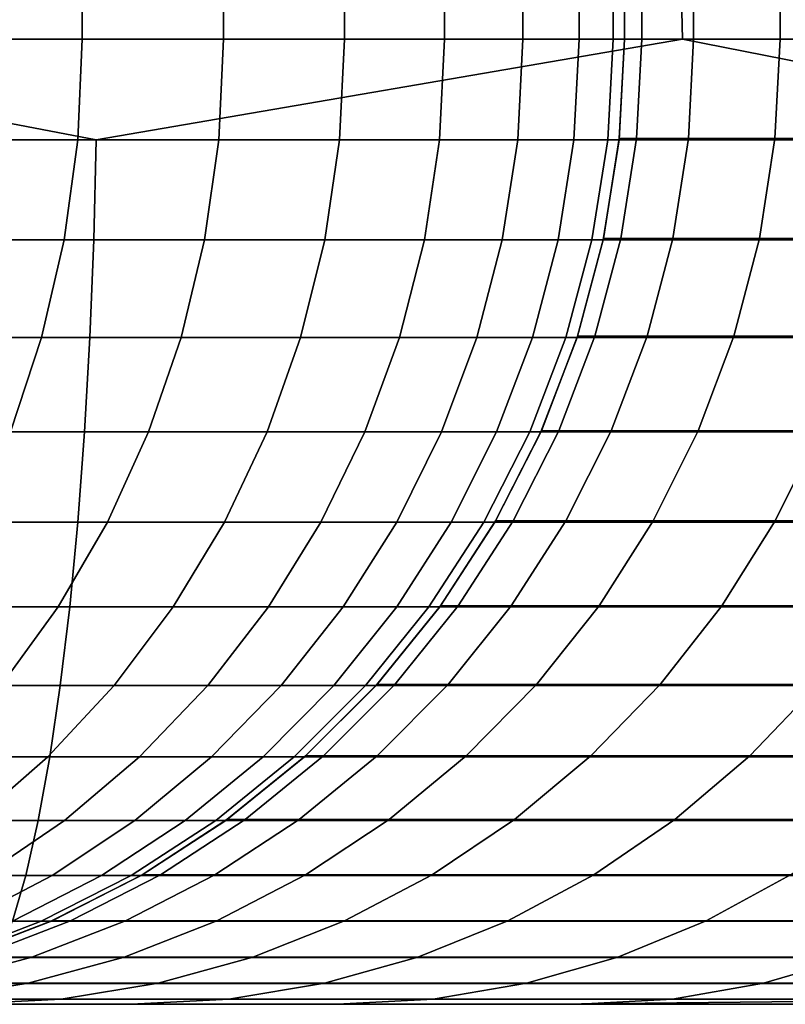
# Model space of a CAD drawing. Header units: metres. Extents: x -244 to 24, y -123 to 0.
# Tile 57 of 146: x 3.373 to 4.167, y -123.1 to -122.08. Entities that reach past the tile are written whole.
import ezdxf

# ---------------------------------------------------------------- set-up
doc = ezdxf.new("R2010")
doc.units = ezdxf.units.M
doc.layers.add('solid_10_231_103_000', color=7, linetype='CONTINUOUS')

msp = doc.modelspace()

# ---------------------------------------------------------------- linework, layer by layer
at = {"layer": 'solid_10_231_103_000'}
for points in [[(4.060235, -122.099998, -23.095821), (2.907357, -122.099998, -23.269073), (2.554451, -109.099998, -23.310452), (3.694927, -109.099998, -23.157072)], [(3.271708, -122.099998, 78.301277), (3.43827, -122.099998, 78.044075), (3.438333, -109.099998, 78.043968), (3.271721, -109.099998, 78.301231)], [(3.43827, -122.099998, 78.044075), (3.584654, -122.099998, 77.774879), (3.584617, -109.099998, 77.774963), (3.438333, -109.099998, 78.043968)], [(3.584654, -122.099998, 77.774879), (3.710001, -122.099998, 77.49527), (3.709973, -109.099998, 77.495255), (3.584617, -109.099998, 77.774963)], [(5.203077, -122.099998, -22.865486), (4.060235, -122.099998, -23.095821), (3.694927, -109.099998, -23.157072), (4.826086, -109.099998, -22.947992)], [(3.710001, -122.099998, 77.49527), (3.813577, -122.099998, 77.206879), (3.813631, -109.099998, 77.206734), (3.709973, -109.099998, 77.495255)], [(3.813577, -122.099998, 77.206879), (3.894773, -122.099998, 76.911415), (3.894736, -109.099998, 76.911591), (3.813631, -109.099998, 77.206734)], [(3.953113, -122.099998, 76.610596), (3.953084, -109.099998, 76.610611), (3.894736, -109.099998, 76.911591), (3.894773, -122.099998, 76.911415)], [(3.953113, -122.099998, 76.610596), (3.988255, -122.099998, 76.306198), (3.98825, -109.099998, 76.306282), (3.953084, -109.099998, 76.610611)], [(3.988255, -122.099998, 76.306198), (3.999991, -122.099998, 76), (3.999991, -109.099998, 76), (3.98825, -109.099998, 76.306282)], [(3.999991, -122.099998, 76), (3.999995, -122.099998, 30.379311), (3.999995, -109.099998, 30.379311), (3.999991, -109.099998, 76)], [(3.999995, -122.099998, 30.379311), (4.017958, -122.099998, 29.780214), (4.017943, -109.099998, 29.780338), (3.999995, -109.099998, 30.379311)], [(4.017958, -122.099998, 29.780214), (4.071779, -122.099998, 29.183271), (4.071813, -109.099998, 29.183237), (4.017943, -109.099998, 29.780338)], [(4.071779, -122.099998, 29.183271), (4.161266, -122.099998, 28.590624), (4.161309, -109.099998, 28.590349), (4.071813, -109.099998, 29.183237)], [(4.161266, -122.099998, 28.590624), (4.286098, -122.099998, 28.004402), (4.286044, -109.099998, 28.004616), (4.161309, -109.099998, 28.590349)], [(2.306411, -122.204529, -23.330797), (2.907357, -122.099998, -23.269073), (3.452618, -122.204529, -23.188898)], [(3.452618, -122.204529, -23.188898), (2.907357, -122.099998, -23.269073), (4.060235, -122.099998, -23.095821)], [(3.267228, -122.204529, 78.298126), (3.433561, -122.204529, 78.041275), (3.43827, -122.099998, 78.044075), (3.271708, -122.099998, 78.301277)], [(3.433561, -122.204529, 78.041275), (3.579744, -122.204529, 77.772446), (3.584654, -122.099998, 77.774879), (3.43827, -122.099998, 78.044075)], [(3.452618, -122.204529, -23.188898), (4.060235, -122.099998, -23.095821), (4.590446, -122.204529, -22.990725)], [(3.579744, -122.204529, 77.772446), (3.70492, -122.204529, 77.493217), (3.710001, -122.099998, 77.49527), (3.584654, -122.099998, 77.774879)], [(3.70492, -122.204529, 77.493217), (3.808354, -122.204529, 77.205231), (3.813577, -122.099998, 77.206879), (3.710001, -122.099998, 77.49527)], [(3.808354, -122.204529, 77.205231), (3.889439, -122.204529, 76.910164), (3.894773, -122.099998, 76.911415), (3.813577, -122.099998, 77.206879)], [(3.889439, -122.204529, 76.910164), (3.947699, -122.204529, 76.609764), (3.953113, -122.099998, 76.610596), (3.894773, -122.099998, 76.911415)], [(3.947699, -122.204529, 76.609764), (3.982792, -122.204529, 76.305779), (3.988255, -122.099998, 76.306198), (3.953113, -122.099998, 76.610596)], [(3.982792, -122.204529, 76.305779), (3.994513, -122.204529, 76), (3.999991, -122.099998, 76), (3.988255, -122.099998, 76.306198)], [(3.994659, -122.203178, 30.379311), (3.999995, -122.099998, 30.379311), (3.999991, -122.099998, 76), (3.994513, -122.204529, 76)], [(3.994659, -122.203178, 30.379311), (4.01263, -122.203178, 29.779894), (4.017958, -122.099998, 29.780214), (3.999995, -122.099998, 30.379311)], [(4.01263, -122.203178, 29.779894), (4.066481, -122.203178, 29.182632), (4.071779, -122.099998, 29.183271), (4.017958, -122.099998, 29.780214)], [(4.590446, -122.204529, -22.990725), (4.060235, -122.099998, -23.095821), (5.203077, -122.099998, -22.865486)], [(4.066481, -122.203178, 29.182632), (4.156015, -122.203178, 28.589668), (4.161266, -122.099998, 28.590624), (4.071779, -122.099998, 29.183271)], [(4.156015, -122.203178, 28.589668), (4.280914, -122.203178, 28.003134), (4.286098, -122.099998, 28.004402), (4.161266, -122.099998, 28.590624)], [(2.306411, -122.204529, -23.330797), (3.452618, -122.204529, -23.188898), (3.450203, -122.308014, -23.172682), (2.304798, -122.308014, -23.31448)], [(3.433561, -122.204529, 78.041275), (3.267228, -122.204529, 78.298126), (3.253817, -122.308014, 78.288689), (3.419467, -122.308014, 78.032898)], [(3.579744, -122.204529, 77.772446), (3.433561, -122.204529, 78.041275), (3.419467, -122.308014, 78.032898), (3.565051, -122.308014, 77.765175)], [(3.452618, -122.204529, -23.188898), (4.590446, -122.204529, -22.990725), (4.587235, -122.308014, -22.974646), (3.450203, -122.308014, -23.172682)], [(3.70492, -122.204529, 77.493217), (3.579744, -122.204529, 77.772446), (3.565051, -122.308014, 77.765175), (3.689713, -122.308014, 77.487091)], [(3.808354, -122.204529, 77.205231), (3.70492, -122.204529, 77.493217), (3.689713, -122.308014, 77.487091), (3.792722, -122.308014, 77.200279)], [(3.889439, -122.204529, 76.910164), (3.808354, -122.204529, 77.205231), (3.792722, -122.308014, 77.200279), (3.873474, -122.308014, 76.906433)], [(3.947699, -122.204529, 76.609764), (3.889439, -122.204529, 76.910164), (3.873474, -122.308014, 76.906433), (3.931495, -122.308014, 76.607262)], [(3.982792, -122.204529, 76.305779), (3.947699, -122.204529, 76.609764), (3.931495, -122.308014, 76.607262), (3.966444, -122.308014, 76.30452)], [(3.966444, -122.308014, 76.30452), (3.978117, -122.308014, 76), (3.994513, -122.204529, 76), (3.982792, -122.204529, 76.305779)], [(3.978404, -122.306679, 30.379311), (3.994659, -122.203178, 30.379311), (3.994513, -122.204529, 76), (3.978117, -122.308014, 76)], [(3.978404, -122.306679, 30.379311), (3.996404, -122.306679, 29.778921), (4.01263, -122.203178, 29.779894), (3.994659, -122.203178, 30.379311)], [(4.066481, -122.203178, 29.182632), (4.01263, -122.203178, 29.779894), (3.996404, -122.306679, 29.778921), (4.050342, -122.306679, 29.180689)], [(4.156015, -122.203178, 28.589668), (4.066481, -122.203178, 29.182632), (4.050342, -122.306679, 29.180689), (4.140022, -122.306679, 28.586761)], [(4.280914, -122.203178, 28.003134), (4.156015, -122.203178, 28.589668), (4.140022, -122.306679, 28.586761), (4.265124, -122.306679, 27.999273)], [(2.304798, -122.308014, -23.31448), (3.450203, -122.308014, -23.172682), (3.446207, -122.409218, -23.145844), (2.302129, -122.409218, -23.287477)], [(3.419467, -122.308014, 78.032898), (3.253817, -122.308014, 78.288689), (3.231623, -122.409218, 78.273079), (3.396144, -122.409218, 78.019028)], [(3.565051, -122.308014, 77.765175), (3.419467, -122.308014, 78.032898), (3.396144, -122.409218, 78.019028), (3.540734, -122.409218, 77.753136)], [(3.450203, -122.308014, -23.172682), (4.587235, -122.308014, -22.974646), (4.581923, -122.409218, -22.948036), (3.446207, -122.409218, -23.145844)], [(3.689713, -122.308014, 77.487091), (3.565051, -122.308014, 77.765175), (3.540734, -122.409218, 77.753136), (3.664546, -122.409218, 77.476952)], [(3.792722, -122.308014, 77.200279), (3.689713, -122.308014, 77.487091), (3.664546, -122.409218, 77.476952), (3.766853, -122.409218, 77.192093)], [(3.873474, -122.308014, 76.906433), (3.792722, -122.308014, 77.200279), (3.766853, -122.409218, 77.192093), (3.847054, -122.409218, 76.900246)], [(3.931495, -122.308014, 76.607262), (3.873474, -122.308014, 76.906433), (3.847054, -122.409218, 76.900246), (3.904679, -122.409218, 76.603119)], [(3.966444, -122.308014, 76.30452), (3.931495, -122.308014, 76.607262), (3.904679, -122.409218, 76.603119), (3.93939, -122.409218, 76.302444)], [(3.93939, -122.409218, 76.302444), (3.950983, -122.409218, 76), (3.978117, -122.308014, 76), (3.966444, -122.308014, 76.30452)], [(3.978404, -122.306679, 30.379311), (3.978117, -122.308014, 76), (3.950983, -122.409218, 76), (3.951407, -122.407921, 30.379311)], [(3.951407, -122.407921, 30.379311), (3.969457, -122.407921, 29.777304), (3.996404, -122.306679, 29.778921), (3.978404, -122.306679, 30.379311)], [(4.050342, -122.306679, 29.180689), (3.996404, -122.306679, 29.778921), (3.969457, -122.407921, 29.777304), (4.02354, -122.407921, 29.17746)], [(4.140022, -122.306679, 28.586761), (4.050342, -122.306679, 29.180689), (4.02354, -122.407921, 29.17746), (4.113461, -122.407921, 28.581932)], [(4.265124, -122.306679, 27.999273), (4.140022, -122.306679, 28.586761), (4.113461, -122.407921, 28.581932), (4.2389, -122.407921, 27.992863)], [(2.302129, -122.409218, -23.287477), (3.446207, -122.409218, -23.145844), (3.440674, -122.507027, -23.108679), (2.298432, -122.507027, -23.250086)], [(3.396144, -122.409218, 78.019028), (3.231623, -122.409218, 78.273079), (3.20089, -122.507027, 78.251465), (3.363846, -122.507027, 77.999832)], [(3.540734, -122.409218, 77.753136), (3.396144, -122.409218, 78.019028), (3.363846, -122.507027, 77.999832), (3.507061, -122.507027, 77.736458)], [(3.446207, -122.409218, -23.145844), (4.581923, -122.409218, -22.948036), (4.574565, -122.507027, -22.91119), (3.440674, -122.507027, -23.108679)], [(3.664546, -122.409218, 77.476952), (3.540734, -122.409218, 77.753136), (3.507061, -122.507027, 77.736458), (3.629696, -122.507027, 77.462906)], [(3.766853, -122.409218, 77.192093), (3.664546, -122.409218, 77.476952), (3.629696, -122.507027, 77.462906), (3.73103, -122.507027, 77.180756)], [(3.847054, -122.409218, 76.900246), (3.766853, -122.409218, 77.192093), (3.73103, -122.507027, 77.180756), (3.810468, -122.507027, 76.891685)], [(3.904679, -122.409218, 76.603119), (3.847054, -122.409218, 76.900246), (3.810468, -122.507027, 76.891685), (3.867545, -122.507027, 76.597382)], [(3.93939, -122.409218, 76.302444), (3.904679, -122.409218, 76.603119), (3.867545, -122.507027, 76.597382), (3.901926, -122.507027, 76.299568)], [(3.901926, -122.507027, 76.299568), (3.913409, -122.507027, 76), (3.950983, -122.409218, 76), (3.93939, -122.409218, 76.302444)], [(3.951407, -122.407921, 30.379311), (3.950983, -122.409218, 76), (3.913409, -122.507027, 76), (3.913966, -122.505783, 30.379311)], [(3.913966, -122.505783, 30.379311), (3.932083, -122.505783, 29.775061), (3.969457, -122.407921, 29.777304), (3.951407, -122.407921, 30.379311)], [(4.02354, -122.407921, 29.17746), (3.969457, -122.407921, 29.777304), (3.932083, -122.505783, 29.775061), (3.986367, -122.505783, 29.172981)], [(4.113461, -122.407921, 28.581932), (4.02354, -122.407921, 29.17746), (3.986367, -122.505783, 29.172981), (4.076624, -122.505783, 28.575235)], [(4.2389, -122.407921, 27.992863), (4.113461, -122.407921, 28.581932), (4.076624, -122.505783, 28.575235), (4.20253, -122.505783, 27.983971)], [(2.298432, -122.507027, -23.250086), (3.440674, -122.507027, -23.108679), (3.433664, -122.600365, -23.061596), (2.293749, -122.600365, -23.202715)], [(3.507061, -122.507027, 77.736458), (3.363846, -122.507027, 77.999832), (3.322929, -122.600365, 77.975502), (3.464402, -122.600365, 77.71534)], [(3.440674, -122.507027, -23.108679), (4.574565, -122.507027, -22.91119), (4.565245, -122.600365, -22.86451), (3.433664, -122.600365, -23.061596)], [(3.629696, -122.507027, 77.462906), (3.507061, -122.507027, 77.736458), (3.464402, -122.600365, 77.71534), (3.585545, -122.600365, 77.445107)], [(3.73103, -122.507027, 77.180756), (3.629696, -122.507027, 77.462906), (3.585545, -122.600365, 77.445107), (3.685646, -122.600365, 77.166397)], [(3.810468, -122.507027, 76.891685), (3.73103, -122.507027, 77.180756), (3.685646, -122.600365, 77.166397), (3.764118, -122.600365, 76.880836)], [(3.867545, -122.507027, 76.597382), (3.810468, -122.507027, 76.891685), (3.764118, -122.600365, 76.880836), (3.820501, -122.600365, 76.590111)], [(3.901926, -122.507027, 76.299568), (3.867545, -122.507027, 76.597382), (3.820501, -122.600365, 76.590111), (3.854464, -122.600365, 76.295929)], [(3.854464, -122.600365, 76.295929), (3.865807, -122.600365, 76), (3.913409, -122.507027, 76), (3.901926, -122.507027, 76.299568)], [(3.913966, -122.505783, 30.379311), (3.913409, -122.507027, 76), (3.865807, -122.600365, 76), (3.866492, -122.599182, 30.379311)], [(3.866492, -122.599182, 30.379311), (3.884694, -122.599182, 29.772217), (3.932083, -122.505783, 29.775061), (3.913966, -122.505783, 30.379311)], [(3.986367, -122.505783, 29.172981), (3.932083, -122.505783, 29.775061), (3.884694, -122.599182, 29.772217), (3.939234, -122.599182, 29.167303)], [(4.076624, -122.505783, 28.575235), (3.986367, -122.505783, 29.172981), (3.939234, -122.599182, 29.167303), (4.029915, -122.599182, 28.566744)], [(4.20253, -122.505783, 27.983971), (4.076624, -122.505783, 28.575235), (4.029915, -122.599182, 28.566744), (4.156414, -122.599182, 27.972696)], [(4.363632, -122.505783, 27.40131), (4.20253, -122.505783, 27.983971), (4.156414, -122.599182, 27.972696), (4.318274, -122.599182, 27.387293)], [(2.293749, -122.600365, -23.202715), (3.433664, -122.600365, -23.061596), (3.425254, -122.68821, -23.005112), (2.288131, -122.68821, -23.145885)], [(3.464402, -122.600365, 77.71534), (3.322929, -122.600365, 77.975502), (3.273842, -122.68821, 77.94632), (3.413225, -122.68821, 77.690002)], [(3.585545, -122.600365, 77.445107), (3.464402, -122.600365, 77.71534), (3.413225, -122.68821, 77.690002), (3.532578, -122.68821, 77.423759)], [(3.433664, -122.600365, -23.061596), (4.565245, -122.600365, -22.86451), (4.554063, -122.68821, -22.808508), (3.425254, -122.68821, -23.005112)], [(3.685646, -122.600365, 77.166397), (3.585545, -122.600365, 77.445107), (3.532578, -122.68821, 77.423759), (3.631201, -122.68821, 77.14917)], [(3.764118, -122.600365, 76.880836), (3.685646, -122.600365, 77.166397), (3.631201, -122.68821, 77.14917), (3.708514, -122.68821, 76.867828)], [(3.820501, -122.600365, 76.590111), (3.764118, -122.600365, 76.880836), (3.708514, -122.68821, 76.867828), (3.764064, -122.68821, 76.581398)], [(3.854464, -122.600365, 76.295929), (3.820501, -122.600365, 76.590111), (3.764064, -122.68821, 76.581398), (3.797525, -122.68821, 76.291557)], [(3.797525, -122.68821, 76.291557), (3.808701, -122.68821, 76), (3.865807, -122.600365, 76), (3.854464, -122.600365, 76.295929)], [(3.866492, -122.599182, 30.379311), (3.865807, -122.600365, 76), (3.808701, -122.68821, 76), (3.809505, -122.687111, 30.379311)], [(3.884694, -122.599182, 29.772217), (3.866492, -122.599182, 30.379311), (3.809505, -122.687111, 30.379311), (3.827809, -122.687111, 29.768803)], [(3.939234, -122.599182, 29.167303), (3.884694, -122.599182, 29.772217), (3.827809, -122.687111, 29.768803), (3.882655, -122.687111, 29.160486)], [(4.029915, -122.599182, 28.566744), (3.939234, -122.599182, 29.167303), (3.882655, -122.687111, 29.160486), (3.973847, -122.687111, 28.556551)], [(4.156414, -122.599182, 27.972696), (4.029915, -122.599182, 28.566744), (3.973847, -122.687111, 28.556551), (4.101057, -122.687111, 27.959162)], [(4.318274, -122.599182, 27.387293), (4.156414, -122.599182, 27.972696), (4.101057, -122.687111, 27.959162), (4.263828, -122.687111, 27.370468)], [(2.288131, -122.68821, -23.145885), (3.425254, -122.68821, -23.005112), (3.415536, -122.7696, -22.939846), (2.28164, -122.7696, -23.080221)], [(3.413225, -122.68821, 77.690002), (3.273842, -122.68821, 77.94632), (3.217123, -122.7696, 77.912605), (3.354092, -122.7696, 77.660721)], [(3.532578, -122.68821, 77.423759), (3.413225, -122.68821, 77.690002), (3.354092, -122.7696, 77.660721), (3.471377, -122.7696, 77.399094)], [(3.425254, -122.68821, -23.005112), (4.554063, -122.68821, -22.808508), (4.541143, -122.7696, -22.743801), (3.415536, -122.7696, -22.939846)], [(3.631201, -122.68821, 77.14917), (3.532578, -122.68821, 77.423759), (3.471377, -122.7696, 77.399094), (3.568291, -122.7696, 77.129257)], [(3.708514, -122.68821, 76.867828), (3.631201, -122.68821, 77.14917), (3.568291, -122.7696, 77.129257), (3.644265, -122.7696, 76.852791)], [(3.764064, -122.68821, 76.581398), (3.708514, -122.68821, 76.867828), (3.644265, -122.7696, 76.852791), (3.698852, -122.7696, 76.571327)], [(3.797525, -122.68821, 76.291557), (3.764064, -122.68821, 76.581398), (3.698852, -122.7696, 76.571327), (3.731734, -122.7696, 76.286507)], [(3.731734, -122.7696, 76.286507), (3.742716, -122.7696, 76), (3.808701, -122.68821, 76), (3.797525, -122.68821, 76.291557)], [(3.809505, -122.687111, 30.379311), (3.808701, -122.68821, 76), (3.742716, -122.7696, 76), (3.743631, -122.768585, 30.379311)], [(3.827809, -122.687111, 29.768803), (3.809505, -122.687111, 30.379311), (3.743631, -122.768585, 30.379311), (3.762053, -122.768585, 29.764856)], [(3.882655, -122.687111, 29.160486), (3.827809, -122.687111, 29.768803), (3.762053, -122.768585, 29.764856), (3.817254, -122.768585, 29.152609)], [(3.973847, -122.687111, 28.556551), (3.882655, -122.687111, 29.160486), (3.817254, -122.768585, 29.152609), (3.909036, -122.768585, 28.544767)], [(4.101057, -122.687111, 27.959162), (3.973847, -122.687111, 28.556551), (3.909036, -122.768585, 28.544767), (4.037068, -122.768585, 27.943518)], [(4.263828, -122.687111, 27.370468), (4.101057, -122.687111, 27.959162), (4.037068, -122.768585, 27.943518), (4.200891, -122.768585, 27.351017)], [(3.743631, -122.768585, 30.379311), (3.742716, -122.7696, 76), (3.668577, -122.843636, 76), (3.669593, -122.842728, 30.379311)], [(3.762053, -122.768585, 29.764856), (3.743631, -122.768585, 30.379311), (3.669593, -122.842728, 30.379311), (3.688148, -122.842728, 29.76042)], [(3.817254, -122.768585, 29.152609), (3.762053, -122.768585, 29.764856), (3.688148, -122.842728, 29.76042), (3.743748, -122.842728, 29.143753)], [(3.909036, -122.768585, 28.544767), (3.817254, -122.768585, 29.152609), (3.743748, -122.842728, 29.143753), (3.836192, -122.842728, 28.531525)], [(4.037068, -122.768585, 27.943518), (3.909036, -122.768585, 28.544767), (3.836192, -122.842728, 28.531525), (3.965148, -122.842728, 27.925934)], [(4.200891, -122.768585, 27.351017), (4.037068, -122.768585, 27.943518), (3.965148, -122.842728, 27.925934), (4.130154, -122.842728, 27.329157)], [(4.399916, -122.768585, 26.769396), (4.200891, -122.768585, 27.351017), (4.130154, -122.842728, 27.329157), (4.330616, -122.842728, 26.743338)], [(2.28164, -122.7696, -23.080221), (3.415536, -122.7696, -22.939846), (3.404618, -122.843636, -22.866516), (2.274346, -122.843636, -23.006441)], [(3.471377, -122.7696, 77.399094), (3.354092, -122.7696, 77.660721), (3.287651, -122.843636, 77.627823), (3.402613, -122.843636, 77.371384)], [(3.568291, -122.7696, 77.129257), (3.471377, -122.7696, 77.399094), (3.402613, -122.843636, 77.371384), (3.497607, -122.843636, 77.106888)], [(3.415536, -122.7696, -22.939846), (4.541143, -122.7696, -22.743801), (4.526627, -122.843636, -22.671097), (3.404618, -122.843636, -22.866516)], [(3.644265, -122.7696, 76.852791), (3.568291, -122.7696, 77.129257), (3.497607, -122.843636, 77.106888), (3.572076, -122.843636, 76.835899)], [(3.698852, -122.7696, 76.571327), (3.644265, -122.7696, 76.852791), (3.572076, -122.843636, 76.835899), (3.625583, -122.843636, 76.560005)], [(3.731734, -122.7696, 76.286507), (3.698852, -122.7696, 76.571327), (3.625583, -122.843636, 76.560005), (3.657813, -122.843636, 76.28083)], [(3.657813, -122.843636, 76.28083), (3.668577, -122.843636, 76), (3.742716, -122.7696, 76), (3.731734, -122.7696, 76.286507)], [(2.274346, -122.843636, -23.006441), (3.404618, -122.843636, -22.866516), (3.392619, -122.909508, -22.785927), (2.266331, -122.909508, -22.925358)], [(3.402613, -122.843636, 77.371384), (3.287651, -122.843636, 77.627823), (3.214633, -122.909508, 77.591667), (3.327042, -122.909508, 77.340919)], [(3.497607, -122.843636, 77.106888), (3.402613, -122.843636, 77.371384), (3.327042, -122.909508, 77.340919), (3.419926, -122.909508, 77.082306)], [(3.404618, -122.843636, -22.866516), (4.526627, -122.843636, -22.671097), (4.510674, -122.909508, -22.591196), (3.392619, -122.909508, -22.785927)], [(3.572076, -122.843636, 76.835899), (3.497607, -122.843636, 77.106888), (3.419926, -122.909508, 77.082306), (3.492741, -122.909508, 76.817337)], [(3.625583, -122.843636, 76.560005), (3.572076, -122.843636, 76.835899), (3.492741, -122.909508, 76.817337), (3.545059, -122.909508, 76.547569)], [(3.657813, -122.843636, 76.28083), (3.625583, -122.843636, 76.560005), (3.545059, -122.909508, 76.547569), (3.576573, -122.909508, 76.27459)], [(3.576573, -122.909508, 76.27459), (3.587099, -122.909508, 76), (3.668577, -122.843636, 76), (3.657813, -122.843636, 76.28083)], [(3.669593, -122.842728, 30.379311), (3.668577, -122.843636, 76), (3.587099, -122.909508, 76), (3.588204, -122.908707, 30.379311)], [(3.688148, -122.842728, 29.76042), (3.669593, -122.842728, 30.379311), (3.588204, -122.908707, 30.379311), (3.606906, -122.908707, 29.755545)], [(3.743748, -122.842728, 29.143753), (3.688148, -122.842728, 29.76042), (3.606906, -122.908707, 29.755545), (3.662944, -122.908707, 29.134018)], [(3.836192, -122.842728, 28.531525), (3.743748, -122.842728, 29.143753), (3.662944, -122.908707, 29.134018), (3.756116, -122.908707, 28.516966)], [(3.965148, -122.842728, 27.925934), (3.836192, -122.842728, 28.531525), (3.756116, -122.908707, 28.516966), (3.886088, -122.908707, 27.906605)], [(4.130154, -122.842728, 27.329157), (3.965148, -122.842728, 27.925934), (3.886088, -122.908707, 27.906605), (4.052394, -122.908707, 27.305126)], [(4.330616, -122.842728, 26.743338), (4.130154, -122.842728, 27.329157), (4.052394, -122.908707, 27.305126), (4.254435, -122.908707, 26.714691)], [(2.266331, -122.909508, -22.925358), (3.392619, -122.909508, -22.785927), (3.379671, -122.966499, -22.698961), (2.257681, -122.966499, -22.837862)], [(3.419926, -122.909508, 77.082306), (3.327042, -122.909508, 77.340919), (3.245492, -122.966499, 77.308052), (3.3361, -122.966499, 77.055779)], [(3.492741, -122.909508, 76.817337), (3.419926, -122.909508, 77.082306), (3.3361, -122.966499, 77.055779), (3.40713, -122.966499, 76.797302)], [(3.392619, -122.909508, -22.785927), (4.510674, -122.909508, -22.591196), (4.493458, -122.966499, -22.504974), (3.379671, -122.966499, -22.698961)], [(3.545059, -122.909508, 76.547569), (3.492741, -122.909508, 76.817337), (3.40713, -122.966499, 76.797302), (3.458166, -122.966499, 76.534149)], [(3.576573, -122.909508, 76.27459), (3.545059, -122.909508, 76.547569), (3.458166, -122.966499, 76.534149), (3.488908, -122.966499, 76.26786)], [(3.488908, -122.966499, 76.26786), (3.499175, -122.966499, 76), (3.587099, -122.909508, 76), (3.576573, -122.909508, 76.27459)], [(3.588204, -122.908707, 30.379311), (3.587099, -122.909508, 76), (3.499175, -122.966499, 76), (3.500358, -122.965813, 30.379311)], [(3.606906, -122.908707, 29.755545), (3.588204, -122.908707, 30.379311), (3.500358, -122.965813, 30.379311), (3.519218, -122.965813, 29.750282)], [(3.662944, -122.908707, 29.134018), (3.606906, -122.908707, 29.755545), (3.519218, -122.965813, 29.750282), (3.575728, -122.965813, 29.123512)], [(3.756116, -122.908707, 28.516966), (3.662944, -122.908707, 29.134018), (3.575728, -122.965813, 29.123512), (3.669687, -122.965813, 28.501253)], [(3.886088, -122.908707, 27.906605), (3.756116, -122.908707, 28.516966), (3.669687, -122.965813, 28.501253), (3.800756, -122.965813, 27.885742)], [(4.052394, -122.908707, 27.305126), (3.886088, -122.908707, 27.906605), (3.800756, -122.965813, 27.885742), (3.968464, -122.965813, 27.279188)], [(4.254435, -122.908707, 26.714691), (4.052394, -122.908707, 27.305126), (3.968464, -122.965813, 27.279188), (4.17221, -122.965813, 26.683773)], [(2.257681, -122.966499, -22.837862), (3.379671, -122.966499, -22.698961), (3.365915, -123.013969, -22.606577), (2.248492, -123.013969, -22.744911)], [(3.40713, -122.966499, 76.797302), (3.3361, -122.966499, 77.055779), (3.247049, -123.013969, 77.027596), (3.316183, -123.013969, 76.776016)], [(3.458166, -122.966499, 76.534149), (3.40713, -122.966499, 76.797302), (3.316183, -123.013969, 76.776016), (3.365857, -123.013969, 76.51989)], [(3.488908, -122.966499, 76.26786), (3.458166, -122.966499, 76.534149), (3.365857, -123.013969, 76.51989), (3.395778, -123.013969, 76.260712)], [(3.379671, -122.966499, -22.698961), (4.493458, -122.966499, -22.504974), (4.47517, -123.013969, -22.413378), (3.365915, -123.013969, -22.606577)], [(3.395778, -123.013969, 76.260712), (3.405771, -123.013969, 76), (3.499175, -122.966499, 76), (3.488908, -122.966499, 76.26786)], [(3.500358, -122.965813, 30.379311), (3.499175, -122.966499, 76), (3.405771, -123.013969, 76), (3.407019, -123.01342, 30.379311)], [(3.519218, -122.965813, 29.750282), (3.500358, -122.965813, 30.379311), (3.407019, -123.01342, 30.379311), (3.426046, -123.01342, 29.74469)], [(3.575728, -122.965813, 29.123512), (3.519218, -122.965813, 29.750282), (3.426046, -123.01342, 29.74469), (3.483059, -123.01342, 29.112349)], [(3.669687, -122.965813, 28.501253), (3.575728, -122.965813, 29.123512), (3.483059, -123.01342, 29.112349), (3.577853, -123.01342, 28.484558)], [(3.800756, -122.965813, 27.885742), (3.669687, -122.965813, 28.501253), (3.577853, -123.01342, 28.484558), (3.710087, -123.01342, 27.863575)], [(3.968464, -122.965813, 27.279188), (3.800756, -122.965813, 27.885742), (3.710087, -123.01342, 27.863575), (3.879286, -123.01342, 27.251629)], [(4.17221, -122.965813, 26.683773), (3.968464, -122.965813, 27.279188), (3.879286, -123.01342, 27.251629), (4.084843, -123.01342, 26.650919)], [(4.411261, -122.965813, 26.101631), (4.17221, -122.965813, 26.683773), (4.084843, -123.01342, 26.650919), (4.326019, -123.01342, 26.063604)], [(3.407019, -123.01342, 30.379311), (3.405771, -123.013969, 76), (3.307913, -123.051414, 76), (3.309212, -123.050995, 30.379311)], [(3.426046, -123.01342, 29.74469), (3.407019, -123.01342, 30.379311), (3.309212, -123.050995, 30.379311), (3.328414, -123.050995, 29.738831)], [(3.483059, -123.01342, 29.112349), (3.426046, -123.01342, 29.74469), (3.328414, -123.050995, 29.738831), (3.385954, -123.050995, 29.100651)], [(3.577853, -123.01342, 28.484558), (3.483059, -123.01342, 29.112349), (3.385954, -123.050995, 29.100651), (3.481623, -123.050995, 28.467064)], [(3.710087, -123.01342, 27.863575), (3.577853, -123.01342, 28.484558), (3.481623, -123.050995, 28.467064), (3.615078, -123.050995, 27.840347)], [(3.879286, -123.01342, 27.251629), (3.710087, -123.01342, 27.863575), (3.615078, -123.050995, 27.840347), (3.785839, -123.050995, 27.222752)], [(4.084843, -123.01342, 26.650919), (3.879286, -123.01342, 27.251629), (3.785839, -123.050995, 27.222752), (3.993294, -123.050995, 26.616495)], [(4.326019, -123.01342, 26.063604), (4.084843, -123.01342, 26.650919), (3.993294, -123.050995, 26.616495), (4.236697, -123.050995, 26.023756)], [(3.395778, -123.013969, 76.260712), (3.365857, -123.013969, 76.51989), (3.269145, -123.051414, 76.504951), (3.298207, -123.051414, 76.25322)], [(3.405771, -123.013969, 76), (3.395778, -123.013969, 76.260712), (3.298207, -123.051414, 76.25322), (3.307913, -123.051414, 76)], [(3.365915, -123.013969, -22.606577), (4.47517, -123.013969, -22.413378), (4.456009, -123.051414, -22.317413), (3.351504, -123.051414, -22.509785)], [(3.385954, -123.050995, 29.100651), (3.328414, -123.050995, 29.738831), (3.227394, -123.078125, 29.732767), (3.285478, -123.078125, 29.088547)], [(3.481623, -123.050995, 28.467064), (3.385954, -123.050995, 29.100651), (3.285478, -123.078125, 29.088547), (3.382053, -123.078125, 28.448961)], [(3.351504, -123.051414, -22.509785), (4.456009, -123.051414, -22.317413), (4.436186, -123.078407, -22.218134), (3.336595, -123.078407, -22.409649)], [(3.615078, -123.050995, 27.840347), (3.481623, -123.050995, 28.467064), (3.382053, -123.078125, 28.448961), (3.516771, -123.078125, 27.816313)], [(3.785839, -123.050995, 27.222752), (3.615078, -123.050995, 27.840347), (3.516771, -123.078125, 27.816313), (3.689149, -123.078125, 27.192869)], [(3.993294, -123.050995, 26.616495), (3.785839, -123.050995, 27.222752), (3.689149, -123.078125, 27.192869), (3.898568, -123.078125, 26.580875)], [(4.236697, -123.050995, 26.023756), (3.993294, -123.050995, 26.616495), (3.898568, -123.078125, 26.580875), (4.144275, -123.078125, 25.982525)], [(4.515173, -123.050995, 25.446665), (4.236697, -123.050995, 26.023756), (4.144275, -123.078125, 25.982525), (4.425387, -123.078125, 25.399971)], [(3.382053, -123.078125, 28.448961), (3.285478, -123.078125, 29.088547), (3.182735, -123.094521, 29.076168), (3.280236, -123.094521, 28.430452)], [(3.516771, -123.078125, 27.816313), (3.382053, -123.078125, 28.448961), (3.280236, -123.094521, 28.430452), (3.416246, -123.094521, 27.791735)], [(3.336595, -123.078407, -22.409649), (4.436186, -123.078407, -22.218134), (4.415919, -123.094666, -22.116631), (3.321351, -123.094666, -22.30727)], [(3.689149, -123.078125, 27.192869), (3.516771, -123.078125, 27.816313), (3.416246, -123.094521, 27.791735), (3.590277, -123.094521, 27.162315)], [(3.898568, -123.078125, 26.580875), (3.689149, -123.078125, 27.192869), (3.590277, -123.094521, 27.162315), (3.801704, -123.094521, 26.544451)], [(4.144275, -123.078125, 25.982525), (3.898568, -123.078125, 26.580875), (3.801704, -123.094521, 26.544451), (4.049767, -123.094521, 25.940363)], [(4.425387, -123.078125, 25.399971), (4.144275, -123.078125, 25.982525), (4.049767, -123.094521, 25.940363), (4.333575, -123.094521, 25.352222)], [(3.416246, -123.094521, 27.791735), (3.280236, -123.094521, 28.430452), (3.176241, -123.099998, 28.418213), (3.313463, -123.099998, 27.772007)], [(3.590277, -123.094521, 27.162315), (3.416246, -123.094521, 27.791735), (3.313463, -123.099998, 27.772007), (3.489315, -123.099998, 27.135056)], [(3.321351, -123.094666, -22.30727), (4.415919, -123.094666, -22.116631), (3.922928, -123.099998, -22.104595), (3.367199, -123.099998, -22.196035)], [(3.801704, -123.094521, 26.544451), (3.590277, -123.094521, 27.162315), (3.489315, -123.099998, 27.135056), (3.702885, -123.099998, 26.510281)], [(4.049767, -123.094521, 25.940363), (3.801704, -123.094521, 26.544451), (3.702885, -123.099998, 26.510281), (3.953429, -123.099998, 25.899748)], [(4.415919, -123.094666, -22.116631), (4.476167, -123.099998, -21.999226), (3.922928, -123.099998, -22.104595)], [(4.333575, -123.094521, 25.352222), (4.049767, -123.094521, 25.940363), (3.953429, -123.099998, 25.899748), (4.240194, -123.099998, 25.305231)], [(-22.448893, -123.099998, 0.223047), (22.448887, -123.099998, 0.223268), (22.436216, -123.099998, 0.786252), (-22.436228, -123.099998, 0.78603)], [(-22.447412, -123.099998, -0.340214), (22.447412, -123.099998, -0.339992), (22.448887, -123.099998, 0.223268), (-22.448893, -123.099998, 0.223047)], [(-22.431808, -123.099998, -0.903462), (22.431814, -123.099998, -0.903241), (22.447412, -123.099998, -0.339992), (-22.447412, -123.099998, -0.340214)], [(-22.436228, -123.099998, 0.78603), (22.436216, -123.099998, 0.786252), (22.409416, -123.099998, 1.349095), (-22.409433, -123.099998, 1.348874)], [(-22.402102, -123.099998, -1.465733), (22.402111, -123.099998, -1.465512), (22.431814, -123.099998, -0.903241), (-22.431808, -123.099998, -0.903462)], [(-22.409433, -123.099998, 1.348874), (22.409416, -123.099998, 1.349095), (22.368536, -123.099998, 1.910755), (-22.368559, -123.099998, 1.910535)], [(-22.358259, -123.099998, -2.027382), (22.358274, -123.099998, -2.027161), (22.402111, -123.099998, -1.465512), (-22.402102, -123.099998, -1.465733)], [(-22.368559, -123.099998, 1.910535), (22.368536, -123.099998, 1.910755), (22.313551, -123.099998, 2.471305), (-22.31358, -123.099998, 2.471085)], [(-22.300348, -123.099998, -2.58782), (22.300371, -123.099998, -2.5876), (22.358274, -123.099998, -2.027161), (-22.358259, -123.099998, -2.027382)], [(-22.31358, -123.099998, 2.471085), (22.313551, -123.099998, 2.471305), (22.244505, -123.099998, 3.030529), (-22.244537, -123.099998, 3.030309)], [(-22.228439, -123.099998, -3.146241), (22.228468, -123.099998, -3.146022), (22.300371, -123.099998, -2.5876), (-22.300348, -123.099998, -2.58782)], [(-22.244537, -123.099998, 3.030309), (22.244505, -123.099998, 3.030529), (22.161512, -123.099998, 3.587444), (-22.161551, -123.099998, 3.587225)], [(-22.142477, -123.099998, -3.70307), (22.142509, -123.099998, -3.702852), (22.228468, -123.099998, -3.146022), (-22.228439, -123.099998, -3.146241)], [(-22.161551, -123.099998, 3.587225), (22.161512, -123.099998, 3.587444), (22.06451, -123.099998, 4.14237), (-22.064554, -123.099998, 4.142152)], [(-22.042601, -123.099998, -4.257498), (22.042639, -123.099998, -4.257281), (22.142509, -123.099998, -3.702852), (-22.142477, -123.099998, -3.70307)], [(-22.064554, -123.099998, 4.142152), (22.06451, -123.099998, 4.14237), (21.953615, -123.099998, 4.694782), (-21.953665, -123.099998, 4.694565)], [(-21.92889, -123.099998, -4.808955), (21.928934, -123.099998, -4.808739), (22.042639, -123.099998, -4.257281), (-22.042601, -123.099998, -4.257498)], [(-21.953665, -123.099998, 4.694565), (21.953615, -123.099998, 4.694782), (21.828979, -123.099998, 5.243846), (-21.829035, -123.099998, 5.24363)], [(-21.801289, -123.099998, -5.357784), (21.801338, -123.099998, -5.357569), (21.928934, -123.099998, -4.808739), (-21.92889, -123.099998, -4.808955)], [(-21.829035, -123.099998, 5.24363), (21.828979, -123.099998, 5.243846), (21.690504, -123.099998, 5.789978), (-21.690565, -123.099998, 5.789764)], [(-21.660027, -123.099998, -5.903037), (21.66008, -123.099998, -5.902823), (21.801338, -123.099998, -5.357569), (-21.801289, -123.099998, -5.357784)], [(-21.690565, -123.099998, 5.789764), (21.690504, -123.099998, 5.789978), (21.538401, -123.099998, 6.332424), (-21.538467, -123.099998, 6.332211)], [(-21.505142, -123.099998, -6.444451), (21.505203, -123.099998, -6.44424), (21.66008, -123.099998, -5.902823), (-21.660027, -123.099998, -5.903037)], [(-21.538467, -123.099998, 6.332211), (21.538401, -123.099998, 6.332424), (21.372818, -123.099998, 6.870575), (-21.372889, -123.099998, 6.870364)], [(-21.33663, -123.099998, -6.982145), (21.336695, -123.099998, -6.981935), (21.505203, -123.099998, -6.44424), (-21.505142, -123.099998, -6.444451)], [(-21.372889, -123.099998, 6.870364), (21.372818, -123.099998, 6.870575), (21.193653, -123.099998, 7.404792), (-21.193729, -123.099998, 7.404583)], [(-21.154799, -123.099998, -7.515121), (21.154869, -123.099998, -7.514913), (21.336695, -123.099998, -6.981935), (-21.33663, -123.099998, -6.982145)], [(-21.193729, -123.099998, 7.404583), (21.193653, -123.099998, 7.404792), (21.001219, -123.099998, 7.934177), (-21.001301, -123.099998, 7.93397)], [(-20.959599, -123.099998, -8.043463), (20.959675, -123.099998, -8.043256), (21.154869, -123.099998, -7.514913), (-21.154799, -123.099998, -7.515121)], [(-21.001301, -123.099998, 7.93397), (21.001219, -123.099998, 7.934177), (20.795609, -123.099998, 8.458411), (-20.795694, -123.099998, 8.458205)], [(-20.751135, -123.099998, -8.566951), (20.751215, -123.099998, -8.566747), (20.959675, -123.099998, -8.043256), (-20.959599, -123.099998, -8.043463)], [(-20.795694, -123.099998, 8.458205), (20.795609, -123.099998, 8.458411), (20.576773, -123.099998, 8.977661), (-20.576864, -123.099998, 8.977457)], [(-20.529764, -123.099998, -9.084671), (20.529852, -123.099998, -9.084469), (20.751215, -123.099998, -8.566747), (-20.751135, -123.099998, -8.566951)], [(-20.576864, -123.099998, 8.977457), (20.576773, -123.099998, 8.977661), (20.345119, -123.099998, 9.490971), (-20.345217, -123.099998, 9.490769)], [(-20.295343, -123.099998, -9.596927), (20.295435, -123.099998, -9.596727), (20.529852, -123.099998, -9.084469), (-20.529764, -123.099998, -9.084671)], [(-20.345217, -123.099998, 9.490769), (20.345119, -123.099998, 9.490971), (20.100616, -123.099998, 9.998356), (-20.100719, -123.099998, 9.998158)], [(-20.048124, -123.099998, -10.103222), (20.04822, -123.099998, -10.103024), (20.295435, -123.099998, -9.596727), (-20.295343, -123.099998, -9.596927)], [(-20.100719, -123.099998, 9.998158), (20.100616, -123.099998, 9.998356), (19.843359, -123.099998, 10.499675), (-19.843466, -123.099998, 10.499479)], [(-19.788456, -123.099998, -10.6028), (19.788557, -123.099998, -10.602606), (20.04822, -123.099998, -10.103024), (-20.048124, -123.099998, -10.103222)], [(-19.843466, -123.099998, 10.499479), (19.843359, -123.099998, 10.499675), (19.573799, -123.099998, 10.994033), (-19.573912, -123.099998, 10.993839)], [(-19.516144, -123.099998, -11.096041), (19.516251, -123.099998, -11.095849), (19.788557, -123.099998, -10.602606), (-19.788456, -123.099998, -10.6028)], [(-19.573912, -123.099998, 10.993839), (19.573799, -123.099998, 10.994033), (19.29178, -123.099998, 11.481685), (-19.291897, -123.099998, 11.481494)], [(-19.231585, -123.099998, -11.582254), (19.231695, -123.099998, -11.582066), (19.516251, -123.099998, -11.095849), (-19.516144, -123.099998, -11.096041)], [(-19.291897, -123.099998, 11.481494), (19.29178, -123.099998, 11.481685), (18.997572, -123.099998, 11.962211), (-18.997692, -123.099998, 11.962024)], [(-18.935068, -123.099998, -12.060905), (18.935184, -123.099998, -12.060719), (19.231695, -123.099998, -11.582066), (-19.231585, -123.099998, -11.582254)], [(-18.997692, -123.099998, 11.962024), (18.997572, -123.099998, 11.962211), (18.691616, -123.099998, 12.434861), (-18.691742, -123.099998, 12.434677)], [(-18.626413, -123.099998, -12.53231), (18.626534, -123.099998, -12.532126), (18.935184, -123.099998, -12.060719), (-18.935068, -123.099998, -12.060905)], [(-18.691742, -123.099998, 12.434677), (18.691616, -123.099998, 12.434861), (18.373682, -123.099998, 12.899988), (-18.373812, -123.099998, 12.899807)], [(-18.306149, -123.099998, -12.995671), (18.306274, -123.099998, -12.995491), (18.626534, -123.099998, -12.532126), (-18.626413, -123.099998, -12.53231)], [(-18.373812, -123.099998, 12.899807), (18.373682, -123.099998, 12.899988), (18.044207, -123.099998, 13.356979), (-18.044344, -123.099998, 13.3568)], [(-17.974434, -123.099998, -13.45072), (17.974564, -123.099998, -13.450543), (18.306274, -123.099998, -12.995491), (-18.306149, -123.099998, -12.995671)], [(-18.044344, -123.099998, 13.3568), (18.044207, -123.099998, 13.356979), (17.703564, -123.099998, 13.805287), (-17.703705, -123.099998, 13.805111)], [(-17.631193, -123.099998, -13.897594), (17.631327, -123.099998, -13.897421), (17.974564, -123.099998, -13.450543), (-17.974434, -123.099998, -13.45072)], [(-17.703705, -123.099998, 13.805111), (17.703564, -123.099998, 13.805287), (17.351522, -123.099998, 14.245229), (-17.351669, -123.099998, 14.245055)], [(-17.277063, -123.099998, -14.335468), (17.277201, -123.099998, -14.335299), (17.631327, -123.099998, -13.897421), (-17.631193, -123.099998, -13.897594)], [(-16.988825, -123.099998, 14.67591), (-17.351669, -123.099998, 14.245055), (17.351522, -123.099998, 14.245229)], [(-17.277063, -123.099998, -14.335468), (16.912134, -123.099998, -14.764201), (17.277201, -123.099998, -14.335299)], [(-17.277063, -123.099998, -14.335468), (-16.911993, -123.099998, -14.764368), (16.912134, -123.099998, -14.764201)], [(-16.988825, -123.099998, 14.67591), (17.351522, -123.099998, 14.245229), (16.988674, -123.099998, 14.676082)], [(-16.615402, -123.099998, 15.097371), (-16.988825, -123.099998, 14.67591), (16.988674, -123.099998, 14.676082)], [(-16.911993, -123.099998, -14.764368), (16.536272, -123.099998, -15.183998), (16.912134, -123.099998, -14.764201)], [(-16.911993, -123.099998, -14.764368), (-16.536127, -123.099998, -15.18416), (16.536272, -123.099998, -15.183998)], [(-16.615402, -123.099998, 15.097371), (16.988674, -123.099998, 14.676082), (16.615246, -123.099998, 15.097539)], [(-16.231272, -123.099998, 15.509608), (-16.615402, -123.099998, 15.097371), (16.615246, -123.099998, 15.097539)], [(-16.536127, -123.099998, -15.18416), (16.150274, -123.099998, -15.593941), (16.536272, -123.099998, -15.183998)], [(-16.536127, -123.099998, -15.18416), (-16.150126, -123.099998, -15.5941), (16.150274, -123.099998, -15.593941)], [(-16.231272, -123.099998, 15.509608), (16.615246, -123.099998, 15.097539), (16.23111, -123.099998, 15.509772)], [(-15.837132, -123.099998, 15.911877), (-16.231272, -123.099998, 15.509608), (16.23111, -123.099998, 15.509772)], [(-16.150126, -123.099998, -15.5941), (15.753917, -123.099998, -15.994248), (16.150274, -123.099998, -15.593941)], [(-16.150126, -123.099998, -15.5941), (-15.753763, -123.099998, -15.994404), (15.753917, -123.099998, -15.994248)], [(-15.837132, -123.099998, 15.911877), (16.23111, -123.099998, 15.509772), (15.836967, -123.099998, 15.912037)], [(-15.432971, -123.099998, 16.304153), (-15.837132, -123.099998, 15.911877), (15.836967, -123.099998, 15.912037)], [(-15.753763, -123.099998, -15.994404), (15.347578, -123.099998, -16.384569), (15.753917, -123.099998, -15.994248)], [(-15.753763, -123.099998, -15.994404), (-15.34742, -123.099998, -16.38472), (15.347578, -123.099998, -16.384569)], [(-15.432971, -123.099998, 16.304153), (15.836967, -123.099998, 15.912037), (15.432802, -123.099998, 16.30431)], [(-15.018902, -123.099998, 16.686363), (-15.432971, -123.099998, 16.304153), (15.432802, -123.099998, 16.30431)], [(-15.34742, -123.099998, -16.38472), (14.931868, -123.099998, -16.764296), (15.347578, -123.099998, -16.384569)], [(-15.34742, -123.099998, -16.38472), (-14.931706, -123.099998, -16.764442), (14.931868, -123.099998, -16.764296)], [(-15.018902, -123.099998, 16.686363), (15.432802, -123.099998, 16.30431), (15.018728, -123.099998, 16.686516)], [(-14.59568, -123.099998, 17.057802), (-15.018902, -123.099998, 16.686363), (15.018728, -123.099998, 16.686516)], [(-14.931706, -123.099998, -16.764442), (14.506473, -123.099998, -17.133713), (14.931868, -123.099998, -16.764296)], [(-14.931706, -123.099998, -16.764442), (-14.506308, -123.099998, -17.133856), (14.506473, -123.099998, -17.133713)], [(-14.59568, -123.099998, 17.057802), (15.018728, -123.099998, 16.686516), (14.595509, -123.099998, 17.057947)], [(-14.163096, -123.099998, 17.418631), (-14.59568, -123.099998, 17.057802), (14.595509, -123.099998, 17.057947)], [(-14.506308, -123.099998, -17.133856), (14.071981, -123.099998, -17.492332), (14.506473, -123.099998, -17.133713)], [(-14.506308, -123.099998, -17.133856), (-14.071813, -123.099998, -17.49247), (14.071981, -123.099998, -17.492332)], [(-14.163096, -123.099998, 17.418631), (14.595509, -123.099998, 17.057947), (14.162935, -123.099998, 17.41876)], [(-13.721507, -123.099998, 17.768583), (-14.163096, -123.099998, 17.418631), (14.162935, -123.099998, 17.41876)], [(-14.071813, -123.099998, -17.49247), (13.628879, -123.099998, -17.839725), (14.071981, -123.099998, -17.492332)], [(-14.071813, -123.099998, -17.49247), (-13.628707, -123.099998, -17.839859), (13.628879, -123.099998, -17.839725)], [(-13.721507, -123.099998, 17.768583), (13.721357, -123.099998, 17.768698), (13.271444, -123.099998, 18.10721)], [(-13.271588, -123.099998, 18.107107), (-13.721507, -123.099998, 17.768583), (13.271444, -123.099998, 18.10721)], [(-13.721507, -123.099998, 17.768583), (14.162935, -123.099998, 17.41876), (13.721357, -123.099998, 17.768698)], [(-13.628707, -123.099998, -17.839859), (13.176869, -123.099998, -18.176138), (13.628879, -123.099998, -17.839725)], [(-13.628707, -123.099998, -17.839859), (-13.176695, -123.099998, -18.176268), (13.176869, -123.099998, -18.176138)], [(-13.271588, -123.099998, 18.107107), (13.271444, -123.099998, 18.10721), (12.812867, -123.099998, 18.434542)], [(-12.813014, -123.099998, 18.434443), (-13.271588, -123.099998, 18.107107), (12.812867, -123.099998, 18.434542)], [(-13.176695, -123.099998, -18.176268), (12.716714, -123.099998, -18.501017), (13.176869, -123.099998, -18.176138)], [(-13.176695, -123.099998, -18.176268), (-12.716536, -123.099998, -18.501143), (12.716714, -123.099998, -18.501017)], [(-12.813014, -123.099998, 18.434443), (12.812867, -123.099998, 18.434542), (12.346226, -123.099998, 18.75028)], [(-12.346375, -123.099998, 18.750185), (-12.813014, -123.099998, 18.434443), (12.346226, -123.099998, 18.75028)], [(-12.716536, -123.099998, -18.501143), (12.248689, -123.099998, -18.814135), (12.716714, -123.099998, -18.501017)], [(-12.716536, -123.099998, -18.501143), (-12.248507, -123.099998, -18.814255), (12.248689, -123.099998, -18.814135)], [(-12.346375, -123.099998, 18.750185), (12.346226, -123.099998, 18.75028), (11.872045, -123.099998, 19.054041)], [(-11.87219, -123.099998, 19.053953), (-12.346375, -123.099998, 18.750185), (11.872045, -123.099998, 19.054041)], [(-12.248507, -123.099998, -18.814255), (11.772644, -123.099998, -19.115618), (12.248689, -123.099998, -18.814135)], [(-12.248507, -123.099998, -18.814255), (-11.772459, -123.099998, -19.115734), (11.772644, -123.099998, -19.115618)], [(-11.87219, -123.099998, 19.053953), (11.872045, -123.099998, 19.054041), (11.389958, -123.099998, 19.34606)], [(-11.390098, -123.099998, 19.34598), (-11.87219, -123.099998, 19.053953), (11.389958, -123.099998, 19.34606)], [(-11.772459, -123.099998, -19.115734), (11.289458, -123.099998, -19.404911), (11.772644, -123.099998, -19.115618)], [(-11.772459, -123.099998, -19.115734), (-11.289271, -123.099998, -19.405022), (11.289458, -123.099998, -19.404911)], [(-11.390098, -123.099998, 19.34598), (11.389958, -123.099998, 19.34606), (10.901007, -123.099998, 19.625755)], [(-10.901132, -123.099998, 19.625687), (-11.390098, -123.099998, 19.34598), (10.901007, -123.099998, 19.625755)], [(-11.289271, -123.099998, -19.405022), (10.799115, -123.099998, -19.681999), (11.289458, -123.099998, -19.404911)], [(-11.289271, -123.099998, -19.405022), (-10.798925, -123.099998, -19.682104), (10.799115, -123.099998, -19.681999)], [(-10.901132, -123.099998, 19.625687), (10.901007, -123.099998, 19.625755), (10.405917, -123.099998, 19.892712)], [(-10.406013, -123.099998, 19.892662), (-10.901132, -123.099998, 19.625687), (10.405917, -123.099998, 19.892712)], [(-10.798925, -123.099998, -19.682104), (-10.30156, -123.099998, -19.94693), (10.799115, -123.099998, -19.681999)], [(-10.406013, -123.099998, 19.892662), (10.405917, -123.099998, 19.892712), (9.904291, -123.099998, 20.147158)], [(-9.904348, -123.099998, 20.147131), (-10.406013, -123.099998, 19.892662), (9.904291, -123.099998, 20.147158)], [(-10.30156, -123.099998, -19.94693), (10.301753, -123.099998, -19.946829), (10.799115, -123.099998, -19.681999)], [(-10.30156, -123.099998, -19.94693), (-9.798065, -123.099998, -20.19902), (10.301753, -123.099998, -19.946829)], [(-9.904348, -123.099998, 20.147131), (9.904291, -123.099998, 20.147158), (9.39611, -123.099998, 20.389105)], [(-9.396117, -123.099998, 20.389103), (-9.904348, -123.099998, 20.147131), (9.39611, -123.099998, 20.389105)], [(-9.798065, -123.099998, -20.19902), (9.79826, -123.099998, -20.198923), (10.301753, -123.099998, -19.946829)], [(-9.798065, -123.099998, -20.19902), (-9.288175, -123.099998, -20.438488), (9.79826, -123.099998, -20.198923)], [(8.809621, -123.099998, 20.680813), (-9.396117, -123.099998, 20.389103), (9.39611, -123.099998, 20.389105)], [(8.809621, -123.099998, 20.680813), (-8.809585, -123.099998, 20.680834), (-9.396117, -123.099998, 20.389103)], [(-9.288175, -123.099998, -20.438488), (9.288372, -123.099998, -20.438396), (9.79826, -123.099998, -20.198923)], [(-9.288175, -123.099998, -20.438488), (-8.772333, -123.099998, -20.665152), (9.288372, -123.099998, -20.438396)], [(8.239861, -123.099998, 21.008066), (-8.239804, -123.099998, 21.008104), (-8.809585, -123.099998, 20.680834)], [(8.809621, -123.099998, 20.680813), (8.239861, -123.099998, 21.008066), (-8.809585, -123.099998, 20.680834)], [(-8.772333, -123.099998, -20.665152), (8.772533, -123.099998, -20.665064), (9.288372, -123.099998, -20.438396)], [(-8.772333, -123.099998, -20.665152), (-8.251343, -123.099998, -20.878643), (8.772533, -123.099998, -20.665064)], [(-8.251343, -123.099998, -20.878643), (8.251545, -123.099998, -20.878561), (8.772533, -123.099998, -20.665064)], [(-8.251343, -123.099998, -20.878643), (-7.724815, -123.099998, -21.079117), (8.251545, -123.099998, -20.878561)], [(7.688869, -123.099998, 21.369913), (-7.688812, -123.099998, 21.369957), (-8.239804, -123.099998, 21.008104)], [(8.239861, -123.099998, 21.008066), (7.688869, -123.099998, 21.369913), (-8.239804, -123.099998, 21.008104)], [(-7.724815, -123.099998, -21.079117), (7.725019, -123.099998, -21.079041), (8.251545, -123.099998, -20.878561)], [(-7.724815, -123.099998, -21.079117), (-7.193446, -123.099998, -21.266329), (7.725019, -123.099998, -21.079041)], [(7.159408, -123.099998, 21.764999), (-7.159361, -123.099998, 21.765041), (-7.688812, -123.099998, 21.369957)], [(7.688869, -123.099998, 21.369913), (7.159408, -123.099998, 21.764999), (-7.688812, -123.099998, 21.369957)], [(-7.193446, -123.099998, -21.266329), (7.193652, -123.099998, -21.266258), (7.725019, -123.099998, -21.079041)], [(-7.193446, -123.099998, -21.266329), (-6.657868, -123.099998, -21.440033), (7.193652, -123.099998, -21.266258)], [(6.654515, -123.099998, 22.191299), (-6.65448, -123.099998, 22.191338), (-7.159361, -123.099998, 21.765041)], [(7.159408, -123.099998, 21.764999), (6.654515, -123.099998, 22.191299), (-7.159361, -123.099998, 21.765041)], [(-6.657868, -123.099998, -21.440033), (6.658076, -123.099998, -21.439968), (7.193652, -123.099998, -21.266258)], [(-6.657868, -123.099998, -21.440033), (-6.117706, -123.099998, -21.600363), (6.658076, -123.099998, -21.439968)], [(6.176474, -123.099998, 22.646757), (-6.176446, -123.099998, 22.646791), (-6.65448, -123.099998, 22.191338)], [(6.654515, -123.099998, 22.191299), (6.176474, -123.099998, 22.646757), (-6.65448, -123.099998, 22.191338)], [(5.726845, -123.099998, 23.129831), (-5.726822, -123.099998, 23.129866), (-6.176446, -123.099998, 22.646791)], [(6.176474, -123.099998, 22.646757), (5.726845, -123.099998, 23.129831), (-6.176446, -123.099998, 22.646791)], [(-6.117706, -123.099998, -21.600363), (6.117915, -123.099998, -21.600302), (6.658076, -123.099998, -21.439968)], [(-6.117706, -123.099998, -21.600363), (-5.573846, -123.099998, -21.747063), (6.117915, -123.099998, -21.600302)], [(5.726845, -123.099998, 23.129831), (5.306924, -123.099998, 23.639095), (-5.306902, -123.099998, 23.639132), (-5.726822, -123.099998, 23.129866)], [(-5.573846, -123.099998, -21.747063), (5.574057, -123.099998, -21.747007), (6.117915, -123.099998, -21.600302)], [(-5.573846, -123.099998, -21.747063), (-5.026668, -123.099998, -21.880009), (5.574057, -123.099998, -21.747007)], [(5.306924, -123.099998, 23.639095), (4.918211, -123.099998, 24.172791), (-4.918191, -123.099998, 24.172831), (-5.306902, -123.099998, 23.639132)], [(-5.026668, -123.099998, -21.880009), (5.02688, -123.099998, -21.879959), (5.574057, -123.099998, -21.747007)], [(-5.026668, -123.099998, -21.880009), (-4.475954, -123.099998, -21.999269), (5.02688, -123.099998, -21.879959)], [(4.918211, -123.099998, 24.172791), (4.56221, -123.099998, 24.728832), (-4.562192, -123.099998, 24.728874), (-4.918191, -123.099998, 24.172831)], [(4.56221, -123.099998, 24.728832), (4.240194, -123.099998, 25.305231), (-4.24018, -123.099998, 25.305273), (-4.562192, -123.099998, 24.728874)], [(-4.475954, -123.099998, -21.999269), (4.476167, -123.099998, -21.999226), (5.02688, -123.099998, -21.879959)], [(-4.475954, -123.099998, -21.999269), (-3.922713, -123.099998, -22.104633), (4.476167, -123.099998, -21.999226)], [(4.240194, -123.099998, 25.305231), (3.953429, -123.099998, 25.899748), (-3.953418, -123.099998, 25.89979), (-4.24018, -123.099998, 25.305273)], [(3.953429, -123.099998, 25.899748), (3.702885, -123.099998, 26.510281), (-3.702876, -123.099998, 26.510326), (-3.953418, -123.099998, 25.89979)], [(-3.922713, -123.099998, -22.104633), (3.922928, -123.099998, -22.104595), (4.476167, -123.099998, -21.999226)], [(-3.922713, -123.099998, -22.104633), (-3.366984, -123.099998, -22.196068), (3.922928, -123.099998, -22.104595)], [(3.702885, -123.099998, 26.510281), (3.489315, -123.099998, 27.135056), (-3.489306, -123.099998, 27.135109), (-3.702876, -123.099998, 26.510326)], [(3.489315, -123.099998, 27.135056), (3.313463, -123.099998, 27.772007), (-3.313455, -123.099998, 27.772076), (-3.489306, -123.099998, 27.135109)], [(-3.366984, -123.099998, -22.196068), (3.367199, -123.099998, -22.196035), (3.922928, -123.099998, -22.104595)]]:
    msp.add_3dface(points, dxfattribs=at)

doc.saveas('drawing.dxf')
